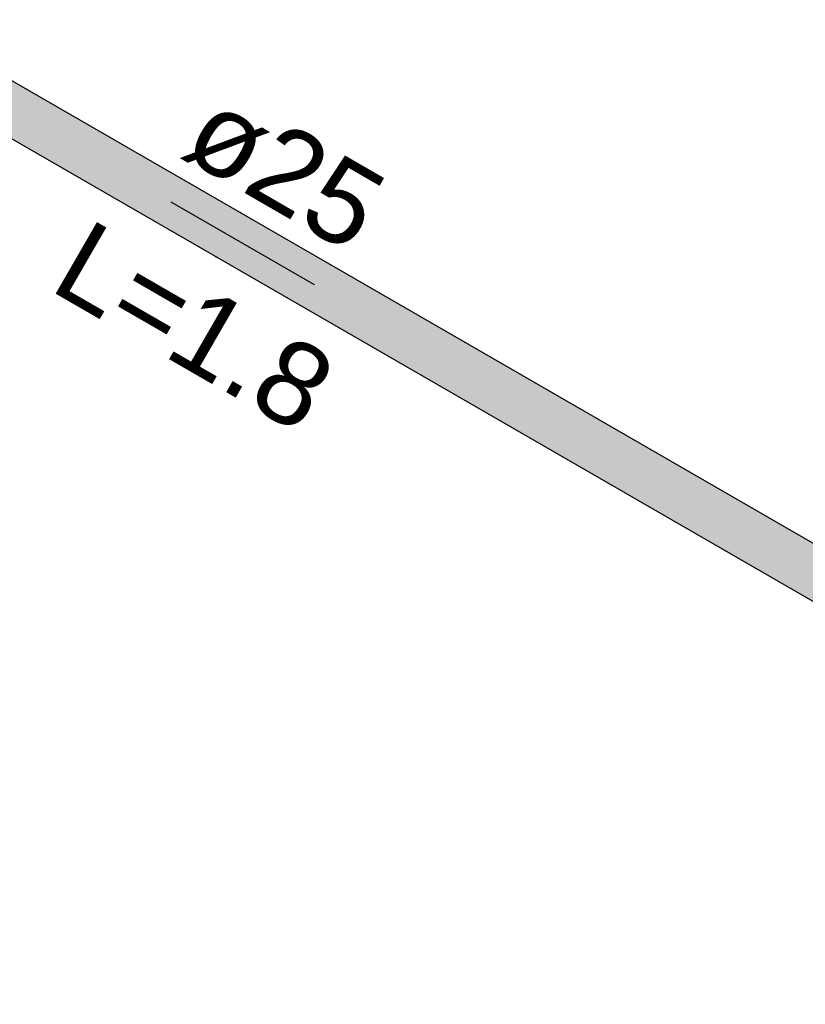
# Model space of a CAD drawing. Header units: millimetres. Extents: x 2 to 902, y -447 to 199.
# Tile 220 of 256: x 40.47 to 42.37, y 92.06 to 94.44. Entities that reach past the tile are written whole.
import ezdxf

# ---------------------------------------------------------------- set-up
doc = ezdxf.new("R2010")
doc.units = ezdxf.units.MM
doc.header["$MEASUREMENT"] = 0
doc.linetypes.add('NULL', pattern=[0])
for name, color, linetype, lineweight in [('AF-Condutos', 4, 'Continuous', 25), ('AF-Sentido conduto', 9, 'Continuous', 30), ('AF-Textos conduto', 7, 'Continuous', 9)]:
    doc.layers.add(name, color=color, linetype=linetype, lineweight=lineweight)
doc.styles.add('Arial', font='arial.ttf')

msp = doc.modelspace()

# ---------------------------------------------------------------- hatches: boundary and pattern name
at = {"layer": 'AF-Condutos', "linetype": 'Continuous'}
for points in [[(38.082, 95.652), (38.0366, 95.6783), (38.0187, 95.6701), (38.0016, 95.6538), (37.9882, 95.6322), (38.0744, 95.582), (38.0931, 95.5712), (38.093, 95.5716), (38.0745, 95.5823), (38.093, 95.5716), (38.0931, 95.5712), (44.0748, 92.118), (38.0892, 95.6028), (38.0774, 95.6096), (38.0892, 95.6028), (38.0892, 95.6032), (38.0775, 95.61), (38.0892, 95.6032), (38.0892, 95.6028), (44.0882, 92.1397), (38.0857, 95.6311), (38.0801, 95.6344), (38.0857, 95.6311), (38.0857, 95.6314), (38.0801, 95.6347), (38.0857, 95.6314), (38.0857, 95.6311), (44.1053, 92.156), (38.0833, 95.6512)], [(44.1105, 92.1715), (38.0366, 95.6783), (44.0926, 92.1634), (44.0963, 92.1612), (44.0995, 92.1635), (44.0997, 92.1637), (44.1085, 92.1701), (44.1111, 92.1712)], [(38.0827, 95.6592), (38.0823, 95.6594), (38.0366, 95.6783), (38.082, 95.6521), (38.0833, 95.6513), (38.0825, 95.6573), (38.0833, 95.6513), (44.1232, 92.1642)], [(38.0522, 95.6769), (44.1111, 92.1712), (44.1186, 92.1744)], [(38.0611, 95.5898), (37.9882, 95.6322), (37.9808, 95.609), (38.0445, 95.5722), (38.0717, 95.5565), (38.0966, 95.5421), (38.0717, 95.5565), (37.9808, 95.609), (38.0717, 95.5562), (38.0967, 95.5418), (44.0675, 92.0948), (38.0931, 95.5711), (38.0744, 95.582)], [(44.0931, 92.163), (38.0801, 95.6344), (44.0763, 92.1466), (44.08, 92.1445), (44.0803, 92.1443), (44.0807, 92.1448), (44.0817, 92.1463), (44.0845, 92.1492), (44.0835, 92.1489), (44.0845, 92.1492), (44.0946, 92.16), (44.0874, 92.1547), (44.0878, 92.1552), (44.0874, 92.1547), (44.0946, 92.16), (44.0963, 92.1612), (44.096, 92.1614)], [(38.0443, 95.5721), (37.9808, 95.609), (37.9808, 95.5882), (38.03, 95.5598), (38.0318, 95.5588), (38.0696, 95.5369), (38.0994, 95.5197), (38.0978, 95.5323), (38.0708, 95.5479), (38.0389, 95.5664), (38.0708, 95.5479), (38.0978, 95.5323), (38.0994, 95.5197), (37.9808, 95.5882), (38.0994, 95.5195), (44.0675, 92.074), (38.0967, 95.5417), (38.0717, 95.5562), (38.0457, 95.5713)], [(44.0659, 92.1232), (44.067, 92.1226), (44.0706, 92.13), (44.0803, 92.1443), (44.078, 92.1456), (38.0774, 95.6096)], [(44.0567, 92.1011), (44.0584, 92.1001), (44.062, 92.1123), (44.0654, 92.1235), (38.0744, 95.582)], [(38.0253, 95.552), (38.0276, 95.5507), (38.0686, 95.527), (38.1008, 95.5084), (44.0748, 92.0593), (38.0994, 95.5195), (38.0696, 95.5368), (38.0429, 95.5522), (38.0287, 95.5508), (38.0429, 95.5522), (38.0317, 95.5587)], [(44.0531, 92.0824), (44.0553, 92.0811), (44.0567, 92.0942), (44.0574, 92.1007), (38.0717, 95.5562)], [(44.0548, 92.0771), (44.0553, 92.0811), (44.0543, 92.0817), (38.0994, 95.5195), (44.0542, 92.0712)]]:
    msp.add_hatch(color=151, dxfattribs=at).paths.add_polyline_path(points)
at = {"layer": 'AF-Sentido conduto', "linetype": 'Continuous'}
msp.add_hatch(color=7, dxfattribs=at).paths.add_polyline_path([(41.18, 93.8004), (41.0032, 93.9772), (40.9385, 93.8651)])

# ---------------------------------------------------------------- linework, layer by layer
at = {"layer": 'AF-Condutos'}
for p, q in [((44.1186, 92.1744), (38.0522, 95.6769)), ((38.1008, 95.5084), (44.0748, 92.0593))]:
    msp.add_line(p, q, dxfattribs=at)
at = {"layer": 'AF-Sentido conduto'}
msp.add_lwpolyline([(40.8336, 94.0004), (41.18, 93.8004)], dxfattribs=at)

# ---------------------------------------------------------------- texts
at = {"layer": 'AF-Textos conduto', "linetype": 'NULL', "char_height": 0.2, "attachment_point": 8, "rotation": 329.9999, "line_spacing_factor": 0.6, "style": 'Arial'}
for s, insert, width in [('ø25', (41.0581, 93.9892), 0.962805), ('L=1.8', (40.8396, 93.6107), 1.413415)]:
    msp.add_mtext(s, dxfattribs=dict(at, insert=insert, width=width))

doc.saveas('drawing.dxf')
